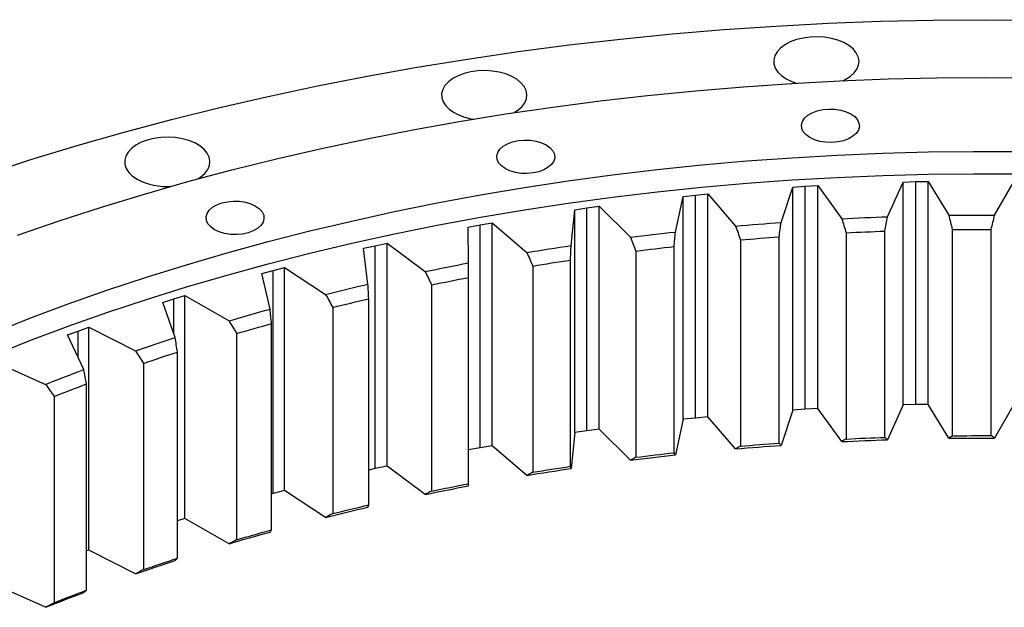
# Model space of a CAD drawing. Header units: millimetres. Extents: x 44 to 5794, y 5035 to 9433.
# Tile 7 of 10: x 3831 to 4120, y 7489 to 7661. Entities that reach past the tile are written whole.
import ezdxf

# ---------------------------------------------------------------- set-up
doc = ezdxf.new("R2010")
doc.units = ezdxf.units.MM
doc.header["$LTSCALE"] = 20

msp = doc.modelspace()

# ---------------------------------------------------------------- linework, layer by layer
at = {"lineweight": 25}
for p, q in [((4054.4, 7601.43), (4057.81, 7611.76)), ((4057.81, 7611.76), (4061.47, 7612)), ((4057.81, 7546.44), (4057.81, 7611.76)), ((4061.47, 7612), (4065.13, 7612.21)), ((4061.47, 7546.68), (4061.47, 7612)), ((4065.13, 7612.21), (4072.21, 7602.51)), ((4065.13, 7546.89), (4065.13, 7612.21)), ((4085.62, 7603.08), (4090.18, 7613.26)), ((4090.18, 7613.26), (4093.85, 7613.37)), ((4090.18, 7547.94), (4090.18, 7613.26)), ((4093.85, 7613.37), (4097.53, 7613.44)), ((4093.85, 7548.04), (4093.85, 7613.37)), ((4097.53, 7613.44), (4103.5, 7603.5)), ((4097.53, 7548.11), (4097.53, 7613.44)), ((4116.95, 7603.56), (4122.65, 7613.55)), ((4023.44, 7598.61), (4025.68, 7609.05)), ((4025.68, 7609.05), (4029.3, 7609.43)), ((4025.68, 7543.73), (4025.68, 7609.05)), ((4029.3, 7609.43), (4032.93, 7609.77)), ((4029.3, 7544.11), (4029.3, 7609.43)), ((4032.93, 7609.77), (4041.08, 7600.36)), ((4032.93, 7544.45), (4032.93, 7609.77)), ((3993.93, 7605.15), (3997.5, 7605.66)), ((3997.5, 7605.66), (4001.08, 7606.14)), ((3997.5, 7540.34), (3997.5, 7605.66)), ((4001.08, 7606.14), (4010.27, 7597.05)), ((4001.08, 7540.82), (4001.08, 7606.14)), ((3992.86, 7594.65), (3993.93, 7605.15)), ((3993.93, 7539.83), (3993.93, 7605.15)), ((3962.67, 7600.07), (3966.18, 7600.71)), ((3962.78, 7589.55), (3962.67, 7600.07)), ((3966.18, 7600.71), (3969.7, 7601.32)), ((3966.18, 7535.39), (3966.18, 7600.71)), ((3969.7, 7601.32), (3979.88, 7592.6)), ((3969.7, 7536), (3969.7, 7601.32)), ((4053.81, 7536.77), (4053.81, 7597.19)), ((4073.43, 7598.39), (4073.43, 7537.96)), ((4084.83, 7538.44), (4084.83, 7598.87)), ((4104.54, 7599.33), (4104.54, 7538.9)), ((4115.97, 7538.96), (4115.97, 7599.38)), ((3932.05, 7593.83), (3935.48, 7594.6)), ((3933.34, 7583.34), (3932.05, 7593.83)), ((3935.48, 7594.6), (3938.92, 7595.34)), ((3935.48, 7529.28), (3935.48, 7594.6)), ((3938.92, 7595.34), (3950.07, 7587.02)), ((3938.92, 7530.02), (3938.92, 7595.34)), ((4023.05, 7533.93), (4023.05, 7594.36)), ((4042.49, 7596.29), (4042.49, 7535.86)), ((4011.85, 7593.03), (4011.85, 7532.61)), ((3905.53, 7587.36), (3908.88, 7588.23)), ((3908.88, 7588.23), (3920.94, 7580.34)), ((3908.88, 7522.9), (3908.88, 7588.23)), ((3981.65, 7588.64), (3981.65, 7528.22)), ((3992.67, 7529.96), (3992.67, 7590.38)), ((3902.19, 7586.46), (3905.53, 7587.36)), ((3904.66, 7576.04), (3902.19, 7586.46)), ((3905.53, 7522.03), (3905.53, 7587.36)), ((3962.8, 7524.86), (3962.8, 7585.28)), ((3951.99, 7583.13), (3951.99, 7522.71)), ((3876.45, 7579.01), (3879.7, 7580)), ((3879.7, 7580), (3892.62, 7572.58)), ((3879.7, 7514.68), (3879.7, 7580)), ((3873.23, 7577.99), (3876.45, 7579.01)), ((3876.86, 7567.68), (3873.23, 7577.99)), ((3876.45, 7568.82), (3876.45, 7579.01)), ((3923.02, 7576.52), (3923.02, 7516.1)), ((3933.56, 7518.65), (3933.56, 7579.07)), ((3848.38, 7569.59), (3851.51, 7570.71)), ((3851.51, 7570.71), (3865.23, 7563.78)), ((3851.51, 7505.38), (3851.51, 7570.71)), ((3905.08, 7511.36), (3905.08, 7571.78)), ((3845.27, 7568.45), (3848.38, 7569.59)), ((3850.05, 7558.3), (3845.27, 7568.45)), ((3848.38, 7561.86), (3848.38, 7569.59)), ((3894.85, 7568.85), (3894.85, 7508.42)), ((3877.48, 7503.02), (3877.48, 7563.45)), ((3824.42, 7560.37), (3838.88, 7553.98)), ((3867.6, 7560.13), (3867.6, 7499.71)), ((3850.87, 7493.67), (3850.87, 7554.1)), ((3841.38, 7550.42), (3841.38, 7490)), ((4090.18, 7547.94), (4085.62, 7537.76)), ((4093.85, 7548.04), (4090.18, 7547.94)), ((4097.53, 7548.11), (4093.85, 7548.04)), ((4103.5, 7538.17), (4097.53, 7548.11)), ((4122.65, 7548.23), (4116.95, 7538.24)), ((4057.81, 7546.44), (4054.4, 7536.1)), ((4061.47, 7546.68), (4057.81, 7546.44)), ((4065.13, 7546.89), (4061.47, 7546.68)), ((4072.21, 7537.19), (4065.13, 7546.89)), ((4025.68, 7543.73), (4023.44, 7533.29)), ((4029.3, 7544.11), (4025.68, 7543.73)), ((4032.93, 7544.45), (4029.3, 7544.11)), ((4041.08, 7535.04), (4032.93, 7544.45)), ((3993.93, 7539.83), (3992.86, 7529.33)), ((3997.5, 7540.34), (3993.93, 7539.83)), ((4001.08, 7540.82), (3997.5, 7540.34)), ((4010.27, 7531.73), (4001.08, 7540.82)), ((3966.18, 7535.39), (3962.8, 7534.77)), ((3969.7, 7536), (3966.18, 7535.39)), ((3979.88, 7527.28), (3969.7, 7536)), ((3935.48, 7529.28), (3933.56, 7528.85)), ((3938.92, 7530.02), (3935.48, 7529.28)), ((3950.07, 7521.7), (3938.92, 7530.02)), ((3905.53, 7522.03), (3905.08, 7521.92)), ((3908.88, 7522.9), (3905.53, 7522.03)), ((3920.94, 7515.01), (3908.88, 7522.9)), ((3879.7, 7514.68), (3877.48, 7514)), ((3892.62, 7507.26), (3879.7, 7514.68)), ((3851.51, 7505.38), (3850.87, 7505.16)), ((3865.23, 7498.46), (3851.51, 7505.38)), ((3838.88, 7488.65), (3825.37, 7494.63))]:
    msp.add_line(p, q, dxfattribs=at)
at = {"lineweight": 25, "flags": 128}
for points in [[(3821.15, 7615.49), (3834.53, 7619.82), (3848.11, 7623.94), (3861.87, 7627.86), (3875.8, 7631.57), (3889.9, 7635.06), (3904.14, 7638.35), (3918.54, 7641.41), (3933.06, 7644.26), (3947.71, 7646.88), (3962.48, 7649.29), (3977.35, 7651.47), (3992.31, 7653.42), (4007.36, 7655.15), (4022.48, 7656.65), (4037.66, 7657.92), (4052.89, 7658.96), (4068.17, 7659.77), (4083.48, 7660.35), (4098.81, 7660.7), (4114.15, 7660.82), (4129.49, 7660.7)], [(4072.49, 7642.94), (4073.19, 7643.29), (4074.62, 7644.19), (4075.77, 7645.22), (4076.6, 7646.34), (4077.09, 7647.53), (4077.23, 7648.75), (4077, 7649.97), (4076.43, 7651.15), (4075.51, 7652.25), (4074.29, 7653.25), (4072.79, 7654.12), (4071.06, 7654.82), (4069.14, 7655.35), (4067.1, 7655.69), (4065, 7655.82), (4062.88, 7655.74), (4060.82, 7655.45), (4058.87, 7654.97), (4057.09, 7654.31), (4055.52, 7653.48), (4054.23, 7652.51), (4053.23, 7651.43), (4052.57, 7650.27), (4052.26, 7649.06), (4052.3, 7647.84), (4052.7, 7646.64), (4053.45, 7645.49), (4054.52, 7644.43), (4055.89, 7643.5), (4055.89, 7643.5)], [(3976.21, 7633.58), (3977.29, 7634.28), (3978.44, 7635.31), (3979.27, 7636.43), (3979.76, 7637.63), (3979.89, 7638.85), (3979.67, 7640.06), (3979.09, 7641.24), (3978.18, 7642.35), (3976.95, 7643.35), (3975.45, 7644.21), (3973.72, 7644.92), (3971.81, 7645.44), (3969.77, 7645.78), (3967.66, 7645.91), (3965.55, 7645.83), (3963.48, 7645.55), (3961.53, 7645.07), (3959.75, 7644.4), (3958.19, 7643.57), (3956.89, 7642.61), (3955.9, 7641.53), (3955.24, 7640.36), (3954.92, 7639.15), (3954.97, 7637.93), (3955.37, 7636.73), (3956.12, 7635.58), (3957.19, 7634.53), (3958.56, 7633.59), (3958.56, 7633.59)], [(3830.69, 7597.72), (3842.9, 7601.91), (3855.29, 7605.92), (3867.86, 7609.73), (3880.6, 7613.36), (3893.49, 7616.79), (3906.54, 7620.03), (3919.73, 7623.07), (3933.06, 7625.91), (3946.51, 7628.54), (3960.07, 7630.97), (3973.74, 7633.2), (3987.5, 7635.22), (4001.36, 7637.02), (4015.28, 7638.62), (4029.28, 7640.01), (4043.34, 7641.19), (4057.44, 7642.15), (4071.58, 7642.9), (4085.76, 7643.44), (4099.95, 7643.76), (4114.15, 7643.87), (4128.35, 7643.76)], [(4055.89, 7643.5), (4057.51, 7642.71), (4058.84, 7642.24)], [(4074.84, 7633.21), (4075.96, 7632.41), (4076.76, 7631.5), (4077.22, 7630.5), (4077.32, 7629.48), (4077.04, 7628.47), (4076.4, 7627.51), (4075.43, 7626.65), (4074.18, 7625.92), (4072.69, 7625.37), (4071.03, 7625), (4069.27, 7624.84), (4067.5, 7624.89), (4065.78, 7625.16), (4064.2, 7625.62), (4062.82, 7626.27), (4061.7, 7627.06), (4060.89, 7627.98), (4060.43, 7628.97), (4060.34, 7629.99), (4060.62, 7631.01), (4061.25, 7631.97), (4062.22, 7632.83), (4063.48, 7633.55), (4064.97, 7634.11), (4066.63, 7634.48), (4068.38, 7634.64), (4070.16, 7634.58), (4071.87, 7634.32), (4073.46, 7633.85), (4074.84, 7633.21)], [(3883.49, 7614.15), (3884.41, 7614.77), (3885.56, 7615.79), (3886.39, 7616.92), (3886.89, 7618.11), (3887.02, 7619.33), (3886.8, 7620.55), (3886.22, 7621.73), (3885.3, 7622.83), (3884.08, 7623.83), (3882.58, 7624.7), (3880.85, 7625.4), (3878.94, 7625.93), (3876.9, 7626.26), (3874.79, 7626.39), (3872.67, 7626.32), (3870.61, 7626.03), (3868.66, 7625.55), (3866.88, 7624.89), (3865.32, 7624.06), (3864.02, 7623.09), (3863.03, 7622.01), (3862.36, 7620.85), (3862.05, 7619.64), (3862.09, 7618.41), (3862.5, 7617.21), (3863.24, 7616.07), (3864.32, 7615.01), (3865.68, 7614.08), (3865.68, 7614.08)], [(3985.57, 7624.12), (3986.69, 7623.32), (3987.5, 7622.41), (3987.96, 7621.42), (3988.05, 7620.39), (3987.77, 7619.38), (3987.14, 7618.42), (3986.17, 7617.56), (3984.91, 7616.84), (3983.42, 7616.28), (3981.76, 7615.91), (3980.01, 7615.75), (3978.23, 7615.8), (3976.52, 7616.07), (3974.93, 7616.54), (3973.55, 7617.18), (3972.43, 7617.98), (3971.63, 7618.89), (3971.17, 7619.88), (3971.07, 7620.91), (3971.35, 7621.92), (3971.99, 7622.88), (3972.96, 7623.74), (3974.21, 7624.46), (3975.7, 7625.02), (3977.36, 7625.39), (3979.12, 7625.55), (3980.89, 7625.5), (3982.61, 7625.23), (3984.19, 7624.77), (3985.57, 7624.12)], [(3823.28, 7569.01), (3834.28, 7573.36), (3845.47, 7577.54), (3856.85, 7581.54), (3868.41, 7585.38), (3880.14, 7589.03), (3892.04, 7592.51), (3904.09, 7595.8), (3916.28, 7598.91), (3928.62, 7601.83), (3941.08, 7604.57), (3953.66, 7607.11), (3966.36, 7609.46), (3979.16, 7611.61), (3992.05, 7613.57), (4005.03, 7615.33), (4018.08, 7616.9), (4031.2, 7618.26), (4044.38, 7619.42), (4057.61, 7620.39), (4070.87, 7621.15), (4084.17, 7621.71), (4097.49, 7622.06), (4110.81, 7622.21), (4124.15, 7622.16)], [(3823.28, 7562.47), (3834.28, 7566.82), (3845.47, 7571), (3856.85, 7575.01), (3868.41, 7578.85), (3880.14, 7582.5), (3892.04, 7585.98), (3904.09, 7589.27), (3916.28, 7592.38), (3928.62, 7595.3), (3941.08, 7598.03), (3953.66, 7600.58), (3966.36, 7602.92), (3979.16, 7605.08), (3992.05, 7607.04), (4005.03, 7608.8), (4018.08, 7610.36), (4031.2, 7611.73), (4044.38, 7612.89), (4057.61, 7613.85), (4070.87, 7614.62), (4084.17, 7615.17), (4097.49, 7615.53), (4110.81, 7615.68), (4124.15, 7615.63)], [(3900.4, 7606.22), (3901.51, 7605.43), (3902.32, 7604.51), (3902.78, 7603.52), (3902.87, 7602.5), (3902.6, 7601.48), (3901.96, 7600.53), (3900.99, 7599.67), (3899.74, 7598.94), (3898.25, 7598.38), (3896.59, 7598.01), (3894.83, 7597.85), (3893.06, 7597.91), (3891.34, 7598.17), (3889.76, 7598.64), (3888.38, 7599.28), (3887.26, 7600.08), (3886.45, 7601), (3885.99, 7601.99), (3885.9, 7603.01), (3886.18, 7604.02), (3886.81, 7604.98), (3887.78, 7605.84), (3889.04, 7606.57), (3890.53, 7607.13), (3892.19, 7607.49), (3893.94, 7607.65), (3895.72, 7607.6), (3897.43, 7607.34), (3899.02, 7606.87), (3900.4, 7606.22)], [(4072.21, 7602.51), (4073.88, 7602.6), (4075.56, 7602.68), (4077.23, 7602.75), (4078.91, 7602.82), (4080.59, 7602.89), (4082.26, 7602.96), (4083.94, 7603.02), (4085.62, 7603.08)], [(4103.5, 7603.5), (4105.19, 7603.52), (4106.87, 7603.53), (4108.55, 7603.55), (4110.23, 7603.56), (4111.91, 7603.56), (4113.59, 7603.56), (4115.27, 7603.56), (4116.95, 7603.56)], [(4041.08, 7600.36), (4042.74, 7600.51), (4044.41, 7600.65), (4046.07, 7600.79), (4047.74, 7600.92), (4049.4, 7601.05), (4051.07, 7601.18), (4052.74, 7601.31), (4054.4, 7601.43)], [(4010.27, 7597.05), (4011.91, 7597.26), (4013.55, 7597.46), (4015.2, 7597.66), (4016.84, 7597.86), (4018.49, 7598.05), (4020.14, 7598.24), (4021.79, 7598.43), (4023.44, 7598.61)], [(4042.49, 7596.29), (4043.91, 7596.41), (4045.32, 7596.53), (4046.73, 7596.64), (4048.15, 7596.76), (4049.56, 7596.87), (4050.98, 7596.98), (4052.4, 7597.09), (4053.81, 7597.19)], [(4073.43, 7598.39), (4074.85, 7598.46), (4076.28, 7598.52), (4077.7, 7598.59), (4079.13, 7598.65), (4080.55, 7598.71), (4081.98, 7598.76), (4083.4, 7598.82), (4084.83, 7598.87)], [(4104.54, 7599.33), (4105.97, 7599.34), (4107.4, 7599.36), (4108.82, 7599.37), (4110.25, 7599.37), (4111.68, 7599.38), (4113.11, 7599.38), (4114.54, 7599.38), (4115.97, 7599.38)], [(3979.88, 7592.6), (3981.5, 7592.87), (3983.12, 7593.13), (3984.74, 7593.39), (3986.36, 7593.65), (3987.98, 7593.9), (3989.6, 7594.16), (3991.23, 7594.4), (3992.86, 7594.65)], [(4011.85, 7593.03), (4013.25, 7593.21), (4014.65, 7593.38), (4016.05, 7593.55), (4017.45, 7593.71), (4018.85, 7593.88), (4020.25, 7594.04), (4021.65, 7594.2), (4023.05, 7594.36)], [(3950.07, 7587.02), (3951.65, 7587.35), (3953.23, 7587.67), (3954.82, 7587.99), (3956.41, 7588.31), (3958, 7588.62), (3959.59, 7588.94), (3961.18, 7589.24), (3962.78, 7589.55)], [(3981.65, 7588.64), (3983.02, 7588.87), (3984.4, 7589.09), (3985.77, 7589.31), (3987.15, 7589.53), (3988.53, 7589.75), (3989.91, 7589.96), (3991.29, 7590.17), (3992.67, 7590.38)], [(3951.99, 7583.13), (3953.34, 7583.41), (3954.69, 7583.68), (3956.04, 7583.95), (3957.39, 7584.22), (3958.74, 7584.49), (3960.09, 7584.76), (3961.44, 7585.02), (3962.8, 7585.28)], [(3920.94, 7580.34), (3922.48, 7580.72), (3924.02, 7581.11), (3925.57, 7581.48), (3927.12, 7581.86), (3928.67, 7582.23), (3930.23, 7582.61), (3931.78, 7582.97), (3933.34, 7583.34)], [(3923.02, 7576.52), (3924.33, 7576.85), (3925.65, 7577.17), (3926.96, 7577.49), (3928.28, 7577.81), (3929.6, 7578.13), (3930.92, 7578.45), (3932.24, 7578.76), (3933.56, 7579.07)], [(3892.62, 7572.58), (3894.11, 7573.02), (3895.61, 7573.46), (3897.11, 7573.9), (3898.62, 7574.33), (3900.12, 7574.76), (3901.63, 7575.19), (3903.14, 7575.62), (3904.66, 7576.04)], [(3894.85, 7568.85), (3896.12, 7569.22), (3897.4, 7569.59), (3898.67, 7569.96), (3899.95, 7570.33), (3901.23, 7570.7), (3902.52, 7571.06), (3903.8, 7571.42), (3905.08, 7571.78)], [(3865.23, 7563.78), (3866.67, 7564.28), (3868.12, 7564.77), (3869.57, 7565.26), (3871.02, 7565.75), (3872.47, 7566.24), (3873.93, 7566.72), (3875.39, 7567.2), (3876.86, 7567.68)], [(3867.6, 7560.13), (3868.83, 7560.55), (3870.06, 7560.97), (3871.29, 7561.39), (3872.52, 7561.81), (3873.76, 7562.22), (3875, 7562.63), (3876.24, 7563.04), (3877.48, 7563.45)], [(3838.88, 7553.98), (3840.26, 7554.53), (3841.65, 7555.07), (3843.04, 7555.62), (3844.44, 7556.16), (3845.84, 7556.7), (3847.24, 7557.24), (3848.64, 7557.77), (3850.05, 7558.3)], [(3841.38, 7550.42), (3842.56, 7550.89), (3843.74, 7551.35), (3844.92, 7551.81), (3846.11, 7552.27), (3847.3, 7552.73), (3848.49, 7553.19), (3849.68, 7553.64), (3850.87, 7554.1)], [(4104.54, 7538.9), (4105.97, 7538.92), (4107.4, 7538.93), (4108.82, 7538.94), (4110.25, 7538.95), (4111.68, 7538.96), (4113.11, 7538.96), (4114.54, 7538.96), (4115.97, 7538.96)], [(4041.08, 7535.04), (4042.74, 7535.18), (4044.41, 7535.33), (4046.07, 7535.46), (4047.74, 7535.6), (4049.4, 7535.73), (4051.07, 7535.86), (4052.74, 7535.98), (4054.4, 7536.1)], [(4042.49, 7535.86), (4043.91, 7535.98), (4045.32, 7536.1), (4046.73, 7536.22), (4048.15, 7536.33), (4049.56, 7536.45), (4050.98, 7536.55), (4052.4, 7536.66), (4053.81, 7536.77)], [(4072.21, 7537.19), (4073.88, 7537.27), (4075.56, 7537.35), (4077.23, 7537.43), (4078.91, 7537.5), (4080.59, 7537.57), (4082.26, 7537.63), (4083.94, 7537.7), (4085.62, 7537.76)], [(4073.43, 7537.96), (4074.85, 7538.03), (4076.28, 7538.1), (4077.7, 7538.16), (4079.13, 7538.22), (4080.55, 7538.28), (4081.98, 7538.34), (4083.4, 7538.39), (4084.83, 7538.44)], [(4103.5, 7538.17), (4105.19, 7538.19), (4106.87, 7538.21), (4108.55, 7538.22), (4110.23, 7538.23), (4111.91, 7538.24), (4113.59, 7538.24), (4115.27, 7538.24), (4116.95, 7538.24)], [(4010.27, 7531.73), (4011.91, 7531.94), (4013.55, 7532.14), (4015.2, 7532.34), (4016.84, 7532.54), (4018.49, 7532.73), (4020.14, 7532.92), (4021.79, 7533.11), (4023.44, 7533.29)], [(4011.85, 7532.61), (4013.25, 7532.78), (4014.65, 7532.95), (4016.05, 7533.12), (4017.45, 7533.29), (4018.85, 7533.45), (4020.25, 7533.62), (4021.65, 7533.78), (4023.05, 7533.93)], [(3979.88, 7527.28), (3981.5, 7527.54), (3983.12, 7527.81), (3984.74, 7528.07), (3986.36, 7528.33), (3987.98, 7528.58), (3989.6, 7528.83), (3991.23, 7529.08), (3992.86, 7529.33)], [(3981.65, 7528.22), (3983.02, 7528.44), (3984.4, 7528.67), (3985.77, 7528.89), (3987.15, 7529.11), (3988.53, 7529.32), (3989.91, 7529.54), (3991.29, 7529.75), (3992.67, 7529.96)], [(3951.99, 7522.71), (3953.34, 7522.98), (3954.69, 7523.26), (3956.04, 7523.53), (3957.39, 7523.8), (3958.74, 7524.07), (3960.09, 7524.33), (3961.44, 7524.59), (3962.8, 7524.86)], [(3950.07, 7521.7), (3951.65, 7522.02), (3953.23, 7522.35), (3954.82, 7522.67), (3956.41, 7522.99), (3958, 7523.3), (3959.59, 7523.61), (3961.18, 7523.92), (3962.78, 7524.23)], [(3920.94, 7515.01), (3922.48, 7515.4), (3924.02, 7515.78), (3925.57, 7516.16), (3927.12, 7516.54), (3928.67, 7516.91), (3930.23, 7517.28), (3931.78, 7517.65), (3933.34, 7518.01)], [(3923.02, 7516.1), (3924.33, 7516.42), (3925.65, 7516.75), (3926.96, 7517.07), (3928.28, 7517.39), (3929.6, 7517.71), (3930.92, 7518.02), (3932.24, 7518.34), (3933.56, 7518.65)], [(3892.62, 7507.26), (3894.11, 7507.7), (3895.61, 7508.14), (3897.11, 7508.58), (3898.62, 7509.01), (3900.12, 7509.44), (3901.63, 7509.87), (3903.14, 7510.29), (3904.66, 7510.71)], [(3894.85, 7508.42), (3896.12, 7508.8), (3897.4, 7509.17), (3898.67, 7509.54), (3899.95, 7509.91), (3901.23, 7510.27), (3902.52, 7510.64), (3903.8, 7511), (3905.08, 7511.36)], [(3865.23, 7498.46), (3866.67, 7498.95), (3868.12, 7499.45), (3869.57, 7499.94), (3871.02, 7500.43), (3872.47, 7500.92), (3873.93, 7501.4), (3875.39, 7501.88), (3876.86, 7502.36)], [(3867.6, 7499.71), (3868.83, 7500.13), (3870.06, 7500.55), (3871.29, 7500.97), (3872.52, 7501.38), (3873.76, 7501.8), (3875, 7502.21), (3876.24, 7502.62), (3877.48, 7503.02)], [(3838.88, 7488.65), (3840.26, 7489.2), (3841.65, 7489.75), (3843.04, 7490.3), (3844.44, 7490.84), (3845.84, 7491.38), (3847.24, 7491.91), (3848.64, 7492.45), (3850.05, 7492.98)], [(3841.38, 7490), (3842.56, 7490.46), (3843.74, 7490.93), (3844.92, 7491.39), (3846.11, 7491.85), (3847.3, 7492.31), (3848.49, 7492.77), (3849.68, 7493.22), (3850.87, 7493.67)]]:
    msp.add_lwpolyline(points, dxfattribs=at)
at = {"lineweight": 25}
for centre, radius, start, end in [((3966.58, 7648.31), 16.76, 241.3999, 262.3734), ((3874.35, 7630.64), 18.69, 242.3768, 274.1446)]:
    msp.add_arc(centre, radius, start, end, dxfattribs=at)
for points in [[(4072.21, 7602.51), (4072.61, 7601.14), (4073.02, 7599.76), (4073.43, 7598.39)], [(4084.83, 7598.87), (4085.09, 7600.27), (4085.36, 7601.68), (4085.62, 7603.08)], [(4103.5, 7603.5), (4103.85, 7602.11), (4104.19, 7600.72), (4104.54, 7599.33)], [(4115.97, 7599.38), (4116.3, 7600.77), (4116.63, 7602.17), (4116.95, 7603.56)], [(4041.08, 7600.36), (4041.55, 7599), (4042.02, 7597.64), (4042.49, 7596.29)], [(4053.81, 7597.19), (4054.01, 7598.6), (4054.21, 7600.02), (4054.4, 7601.43)], [(4010.27, 7597.05), (4010.79, 7595.71), (4011.32, 7594.37), (4011.85, 7593.03)], [(4023.05, 7594.36), (4023.18, 7595.78), (4023.31, 7597.2), (4023.44, 7598.61)], [(3992.67, 7590.38), (3992.73, 7591.8), (3992.79, 7593.23), (3992.86, 7594.65)], [(3979.88, 7592.6), (3980.47, 7591.28), (3981.06, 7589.96), (3981.65, 7588.64)], [(3962.8, 7585.28), (3962.79, 7586.7), (3962.79, 7588.13), (3962.78, 7589.55)], [(3950.07, 7587.02), (3950.71, 7585.72), (3951.35, 7584.43), (3951.99, 7583.13)], [(3933.56, 7579.07), (3933.49, 7580.49), (3933.41, 7581.91), (3933.34, 7583.34)], [(3920.94, 7580.34), (3921.63, 7579.06), (3922.33, 7577.79), (3923.02, 7576.52)], [(3905.08, 7571.78), (3904.94, 7573.2), (3904.8, 7574.62), (3904.66, 7576.04)], [(3892.62, 7572.58), (3893.36, 7571.33), (3894.11, 7570.09), (3894.85, 7568.85)], [(3877.48, 7563.45), (3877.27, 7564.86), (3877.06, 7566.27), (3876.86, 7567.68)], [(3865.23, 7563.78), (3866.02, 7562.56), (3866.81, 7561.35), (3867.6, 7560.13)], [(3850.87, 7554.1), (3850.6, 7555.5), (3850.32, 7556.9), (3850.05, 7558.3)], [(3838.88, 7553.98), (3839.71, 7552.79), (3840.55, 7551.6), (3841.38, 7550.42)], [(4116.95, 7538.24), (4116.63, 7538.48), (4116.3, 7538.72), (4115.97, 7538.96)], [(4054.4, 7536.1), (4054.21, 7536.33), (4054.01, 7536.55), (4053.81, 7536.77)], [(4073.43, 7537.96), (4073.02, 7537.71), (4072.61, 7537.45), (4072.21, 7537.19)], [(4085.62, 7537.76), (4085.36, 7537.99), (4085.09, 7538.21), (4084.83, 7538.44)], [(4104.54, 7538.9), (4104.19, 7538.66), (4103.85, 7538.42), (4103.5, 7538.17)], [(4023.44, 7533.29), (4023.31, 7533.51), (4023.18, 7533.72), (4023.05, 7533.93)], [(4042.49, 7535.86), (4042.02, 7535.59), (4041.55, 7535.31), (4041.08, 7535.04)], [(4011.85, 7532.61), (4011.32, 7532.32), (4010.79, 7532.02), (4010.27, 7531.73)], [(3981.65, 7528.22), (3981.06, 7527.9), (3980.47, 7527.59), (3979.88, 7527.28)], [(3992.86, 7529.33), (3992.79, 7529.54), (3992.73, 7529.75), (3992.67, 7529.96)], [(3962.78, 7524.23), (3962.79, 7524.44), (3962.79, 7524.65), (3962.8, 7524.86)], [(3951.99, 7522.71), (3951.35, 7522.37), (3950.71, 7522.03), (3950.07, 7521.7)], [(3923.02, 7516.1), (3922.33, 7515.74), (3921.63, 7515.37), (3920.94, 7515.01)], [(3933.34, 7518.01), (3933.41, 7518.22), (3933.49, 7518.44), (3933.56, 7518.65)], [(3904.66, 7510.71), (3904.8, 7510.93), (3904.94, 7511.14), (3905.08, 7511.36)], [(3894.85, 7508.42), (3894.11, 7508.03), (3893.36, 7507.64), (3892.62, 7507.26)], [(3876.86, 7502.36), (3877.06, 7502.58), (3877.27, 7502.8), (3877.48, 7503.02)], [(3867.6, 7499.71), (3866.81, 7499.29), (3866.02, 7498.87), (3865.23, 7498.46)], [(3850.05, 7492.98), (3850.32, 7493.21), (3850.6, 7493.44), (3850.87, 7493.67)], [(3841.38, 7490), (3840.55, 7489.55), (3839.71, 7489.1), (3838.88, 7488.65)]]:
    msp.add_open_spline(points, degree=3, dxfattribs=at)

doc.saveas('drawing.dxf')
